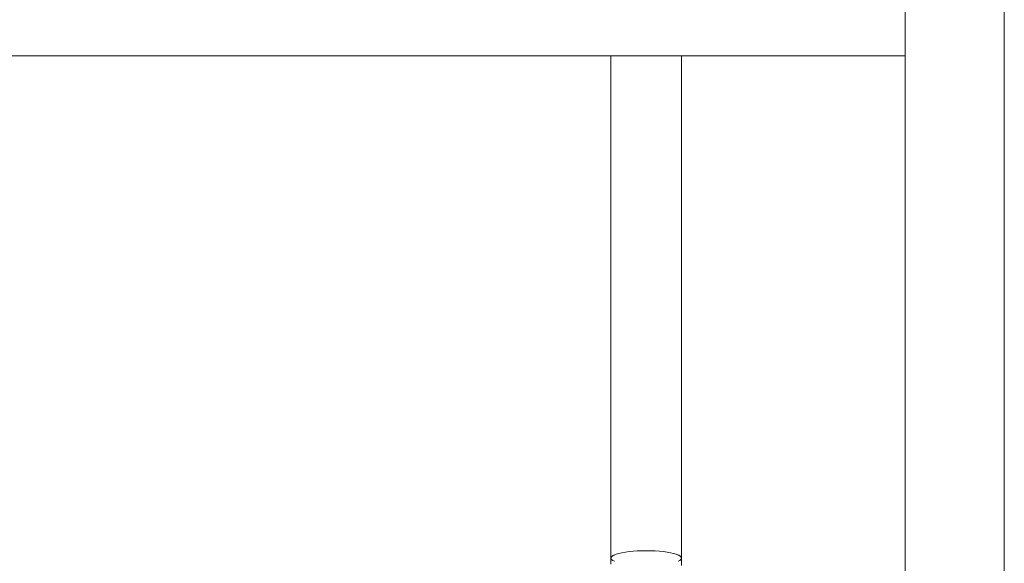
# Model space of a CAD drawing. Header units: metres. Extents: x 3.7 to 90.5, y -1.7 to 14.3.
# Tile 84 of 256: x 37.673 to 37.961, y 3.468 to 3.627. Entities that reach past the tile are written whole.
import ezdxf

# ---------------------------------------------------------------- set-up
doc = ezdxf.new("R2010")
doc.units = ezdxf.units.M
doc.layers.add('I-FURN', color=7, linetype='Continuous', lineweight=18)

# ---------------------------------------------------------------- blocks, each defined once
blk = doc.blocks.new('ConjuntoParaAlunoTamanho6 - CJA06_ConjuntoParaAlunoTamanho6-V7-Corte 1')
at = {"layer": 'I-FURN'}
for p, q in [((37.84589, 3.6166), (37.84589, 3.46936)), ((37.86659, 3.46936), (37.86659, 3.6166))]:
    blk.add_line(p, q, dxfattribs=at)
at = {"layer": 'I-FURN', "flags": 128}
for points in [[(37.84589, 3.46757), (37.84589, 3.46929), (37.84589, 3.46936)], [(37.86659, 3.46936), (37.86659, 3.46741), (37.86659, 3.46722)]]:
    blk.add_lwpolyline(points, dxfattribs=at)
at = {"layer": 'I-FURN'}
for start_param, end_param in [(2.617994, 3.592275), (5.832503, 6.806784)]:
    blk.add_ellipse((37.85624, 3.46936), major_axis=(0.01035, 0), ratio=0.207912, start_param=start_param, end_param=end_param, dxfattribs=at)
blk = doc.blocks.new('ConjuntoParaAlunoTamanho6 - CJA06_ConjuntoParaAlunoTamanho6-V11-Corte 1')
at = {"layer": 'I-FURN'}
for p, q in [((37.96112, 3.06263), (37.96112, 3.73726)), ((37.96112, 3.06263), (37.96112, 3.73726)), ((37.93212, 3.72887), (37.93212, 3.06245)), ((37.93212, 3.72887), (37.93212, 3.06245)), ((37.41312, 3.6166), (37.93212, 3.6166)), ((37.84589, 3.6166), (37.84589, 3.46936)), ((37.86659, 3.46936), (37.86659, 3.6166))]:
    blk.add_line(p, q, dxfattribs=at)
at = {"layer": 'I-FURN', "flags": 128}
for points in [[(37.84589, 3.46757), (37.84589, 3.46929), (37.84589, 3.46936)], [(37.86659, 3.46936), (37.86659, 3.46741), (37.86659, 3.46722)]]:
    blk.add_lwpolyline(points, dxfattribs=at)
at = {"layer": 'I-FURN'}
for start_param, end_param in [(1.570796, 3.592275), (5.832503, 7.853982)]:
    blk.add_ellipse((37.85624, 3.46936), major_axis=(0.01035, 0), ratio=0.207912, start_param=start_param, end_param=end_param, dxfattribs=at)
blk = doc.blocks.new('4 GRE - ESCOLA DE CINEMA E AUDIOVISUAL CINE REX R07_rvt-1-Corte 1')
at = {"layer": 'I-FURN', "lineweight": 18}
for name in ['ConjuntoParaAlunoTamanho6 - CJA06_ConjuntoParaAlunoTamanho6-V7-Corte 1', 'ConjuntoParaAlunoTamanho6 - CJA06_ConjuntoParaAlunoTamanho6-V7-Corte 1', 'ConjuntoParaAlunoTamanho6 - CJA06_ConjuntoParaAlunoTamanho6-V11-Corte 1']:
    blk.add_blockref(name, (0, 0), dxfattribs=at)

msp = doc.modelspace()

# ---------------------------------------------------------------- block references
at = {"lineweight": 5}
msp.add_blockref('4 GRE - ESCOLA DE CINEMA E AUDIOVISUAL CINE REX R07_rvt-1-Corte 1', (0, 0), dxfattribs=at)

doc.saveas('drawing.dxf')
